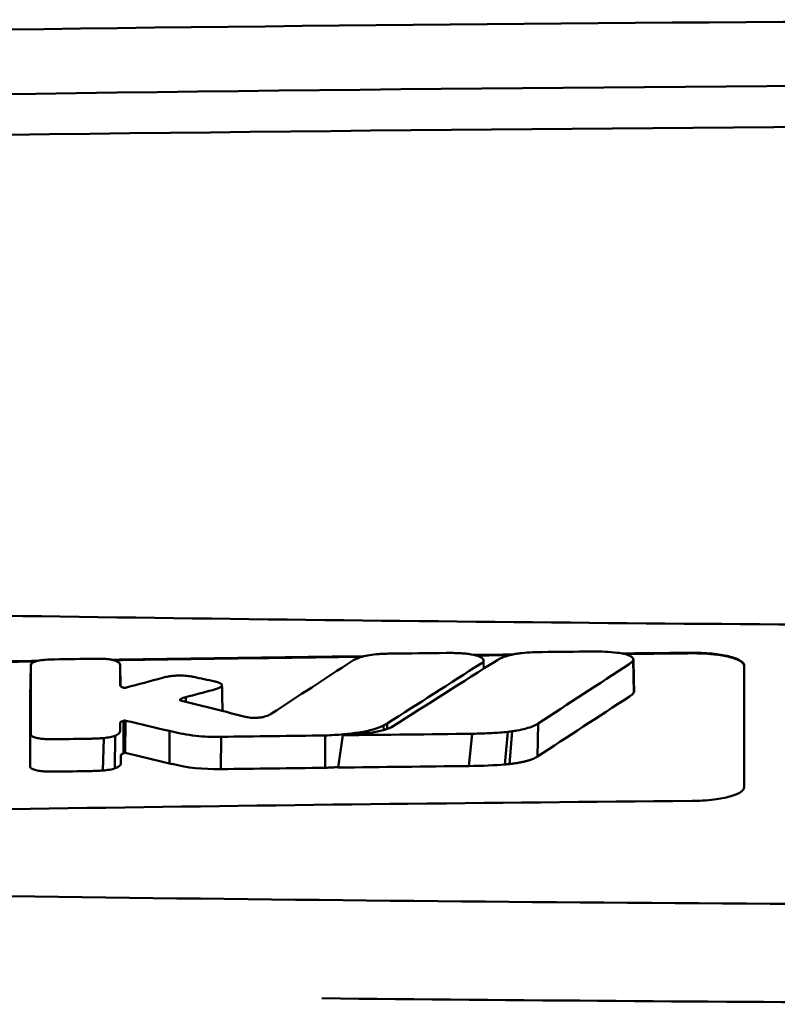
# Model space of a CAD drawing. Header units: millimetres. Extents: x 290 to 890, y 15 to 814.
# Tile 9 of 12: x 562 to 576, y 795 to 814. Entities that reach past the tile are written whole.
import ezdxf

# ---------------------------------------------------------------- set-up
doc = ezdxf.new("R2010")
doc.units = ezdxf.units.MM
doc.layers.add('Visible (ISO)', color=7, linetype='Continuous', lineweight=50)

msp = doc.modelspace()

# ---------------------------------------------------------------- linework, layer by layer
at = {"layer": 'Visible (ISO)'}
for p, q in [((573.394, 801.653), (573.404, 801.033)), ((561.905, 801.549), (561.893, 800.937)), ((563.608, 801.548), (563.617, 801.151)), ((563.61, 801.166), (563.61, 801.168)), ((564.752, 800.897), (564.752, 800.882)), ((564.858, 800.94), (564.862, 800.851)), ((563.672, 800.489), (563.67, 799.869)), ((563.693, 800.495), (563.687, 799.878)), ((563.713, 800.493), (563.707, 799.877)), ((568.699, 800.438), (568.7, 800.336)), ((571.578, 800.439), (571.564, 799.809)), ((564.552, 800.296), (564.547, 799.68)), ((568.633, 800.401), (568.634, 800.315)), ((570.323, 800.244), (570.256, 799.628)), ((571, 800.281), (570.945, 799.658)), ((571.082, 800.29), (571.035, 799.667)), ((563.295, 800.162), (563.278, 799.543)), ((563.512, 800.207), (563.509, 799.585)), ((565.532, 800.186), (565.529, 799.57)), ((567.517, 799.596), (567.517, 800.212)), ((567.767, 799.599), (567.852, 800.216))]:
    msp.add_line(p, q, dxfattribs=at)
for centre, major_axis, ratio, start_param, end_param in [((589.769, 784.63), (250.217, -0.007), 0.116796, 1.571075, 1.752137), ((589.924, 787.621), (225.492, 0.002), 0.110939, 1.570719, 1.791596), ((589.946, 787.59), (-227.223, 0), 0.106767, 4.71241, 4.92951), ((562.343, 800.164), (51.403, 0.789), 0.029133, 1.554631, 1.57023), ((273.456, -2675.779), (-235.079, 3524.364), 0.687287, 6.065929, 6.066443), ((563.565, 800.108), (25.972, -6.076), 0.015321, 1.536366, 1.568667), ((589.638, -984.049), (-1784.851, -1.513), 0.999745, 4.722363, 4.723748), ((564.597, 801.429), (6.766, -1.024), 0.083118, 5.966235, 6.005906), ((565.527, 800.189), (0.152, 0.003), 0.020884, 4.663305, 4.744135), ((589.668, -987.088), (1787.892, 0), 0.999745, 1.583186, 1.584297), ((564.71, 800.076), (1.323, -0.316), 0.311917, 4.663131, 4.702558), ((561.905, 799.62), (-0.0014, -0.0329), 0.45485, 4.797147, 4.891032), ((842.566, 1505.899), (-278.359, -706.106), 0.063886, 0.008479, 0.026829), ((590.16, -1004.379), (1804.576, 0), 0.999745, 1.583344, 1.584446), ((589.919, -985.191), (-1785.382, -1.767), 0.999745, 4.722413, 4.723807), ((403.17, 824.458), (168.534, -24.577), 0.021127, 6.155066, 6.191262)]:
    msp.add_ellipse(centre, major_axis=major_axis, ratio=ratio, start_param=start_param, end_param=end_param, dxfattribs=at)
for points, knots in [([(543.835, 802.841), (551.456, 802.654), (559.091, 802.514), (570.629, 802.373), (574.476, 802.337), (580.262, 802.302), (582.197, 802.293), (585.979, 802.281), (587.793, 802.278), (589.692, 802.277)], [0.000811, 0.000811, 0.000811, 0.000811, 2.334672, 2.334672, 3.49801, 3.49801, 4.08174, 4.08174, 4.638981, 4.638981, 4.638981, 4.638981]), ([(568.538, 801.763), (568.478, 801.759), (568.421, 801.752), (568.313, 801.735), (568.264, 801.724), (568.222, 801.712)], [-0.0377179, -0.0377179, -0.0377179, -0.0377179, -0.01935504, -0.01935504, 0, 0, 0, 0]), ([(568.776, 801.772), (568.737, 801.771), (568.697, 801.77), (568.618, 801.767), (568.578, 801.765), (568.538, 801.763)], [-0.02402213, -0.02402213, -0.02402213, -0.02402213, -0.01224647, -0.01224647, 0, 0, 0, 0]), ([(570.082, 801.78), (570.042, 801.782), (570.001, 801.783), (569.916, 801.784), (569.871, 801.784), (569.826, 801.784)], [-0.02574903, -0.02574903, -0.02574903, -0.02574903, -0.01343066, -0.01343066, 0, 0, 0, 0]), ([(570.503, 801.591), (570.519, 801.603), (570.53, 801.614), (570.541, 801.639), (570.539, 801.651), (570.52, 801.683), (570.494, 801.7), (570.416, 801.732), (570.365, 801.746), (570.27, 801.762), (570.234, 801.767), (570.159, 801.775), (570.121, 801.778), (570.082, 801.78)], [-0.1007335, -0.1007335, -0.1007335, -0.1007335, -0.0864518, -0.0864518, -0.070815, -0.070815, -0.0477471, -0.0477471, -0.0248109, -0.0248109, -0.0119957, -0.0119957, 0, 0, 0, 0]), ([(570.802, 801.649), (570.834, 801.67), (570.875, 801.689), (570.969, 801.723), (571.02, 801.738), (571.076, 801.751)], [0, 0, 0, 0, 0.0264811, 0.0264811, 0.04942684, 0.04942684, 0.04942684, 0.04942684]), ([(571.076, 801.751), (571.104, 801.758), (571.135, 801.764), (571.201, 801.774), (571.235, 801.778), (571.271, 801.782)], [0, 0, 0, 0, 0.01146668, 0.01146668, 0.02292794, 0.02292794, 0.02292794, 0.02292794]), ([(571.271, 801.782), (571.338, 801.788), (571.406, 801.793), (571.535, 801.799), (571.595, 801.801), (571.654, 801.801)], [0, 0, 0, 0, 0.02130972, 0.02130972, 0.03920168, 0.03920168, 0.03920168, 0.03920168]), ([(572.608, 801.811), (572.691, 801.812), (572.773, 801.81), (572.936, 801.803), (573.014, 801.797), (573.088, 801.788)], [0, 0, 0, 0, 0.02493845, 0.02493845, 0.04990411, 0.04990411, 0.04990411, 0.04990411]), ([(573.088, 801.788), (573.134, 801.782), (573.176, 801.775), (573.254, 801.757), (573.287, 801.747), (573.345, 801.723), (573.367, 801.709), (573.393, 801.681), (573.398, 801.667), (573.394, 801.653)], [0, 0, 0, 0, 0.01587272, 0.01587272, 0.03235839, 0.03235839, 0.05026104, 0.05026104, 0.06761699, 0.06761699, 0.06761699, 0.06761699]), ([(574.509, 801.787), (574.572, 801.787), (574.635, 801.786), (574.765, 801.781), (574.833, 801.777), (575.013, 801.759), (575.119, 801.742), (575.297, 801.7), (575.369, 801.675), (575.449, 801.631), (575.471, 801.614), (575.501, 801.579), (575.509, 801.562), (575.509, 801.544)], [0.000001, 0.000001, 0.000001, 0.000001, 0.0189524, 0.0189524, 0.0399692, 0.0399692, 0.0779065, 0.0779065, 0.1155872, 0.1155872, 0.137348, 0.137348, 0.1589354, 0.1589354, 0.1589354, 0.1589354]), ([(574.509, 801.777), (574.574, 801.777), (574.639, 801.776), (574.78, 801.77), (574.855, 801.765), (575.039, 801.745), (575.141, 801.728), (575.311, 801.685), (575.378, 801.661), (575.453, 801.618), (575.474, 801.601), (575.502, 801.568), (575.509, 801.551), (575.509, 801.534)], [0.000001, 0.000001, 0.000001, 0.000001, 0.0196149, 0.0196149, 0.0431871, 0.0431871, 0.0806063, 0.0806063, 0.1171477, 0.1171477, 0.1383045, 0.1383045, 0.1589286, 0.1589286, 0.1589286, 0.1589286]), ([(561.909, 801.567), (561.908, 801.564), (561.907, 801.561), (561.906, 801.555), (561.905, 801.552), (561.905, 801.549)], [-0.007314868, -0.007314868, -0.007314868, -0.007314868, -0.003657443, -0.003657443, 0, 0, 0, 0]), ([(562.229, 801.658), (562.181, 801.655), (562.136, 801.65), (562.051, 801.637), (562.014, 801.628), (561.962, 801.61), (561.944, 801.601), (561.919, 801.585), (561.912, 801.576), (561.909, 801.567)], [-0.05113032, -0.05113032, -0.05113032, -0.05113032, -0.03661036, -0.03661036, -0.02158494, -0.02158494, -0.01046232, -0.01046232, 0, 0, 0, 0]), ([(562.349, 801.662), (562.329, 801.661), (562.309, 801.661), (562.269, 801.66), (562.249, 801.659), (562.229, 801.658)], [-0.0120578, -0.0120578, -0.0120578, -0.0120578, -0.00602891, -0.00602891, 0, 0, 0, 0]), ([(563.271, 801.673), (563.252, 801.674), (563.234, 801.674), (563.193, 801.674), (563.172, 801.674), (563.151, 801.674)], [-0.01208774, -0.01208774, -0.01208774, -0.01208774, -0.00635487, -0.00635487, 0, 0, 0, 0]), ([(563.546, 801.624), (563.533, 801.63), (563.518, 801.636), (563.482, 801.647), (563.461, 801.652), (563.413, 801.661), (563.386, 801.665), (563.33, 801.67), (563.301, 801.672), (563.271, 801.673)], [-0.03642364, -0.03642364, -0.03642364, -0.03642364, -0.02759296, -0.02759296, -0.01849049, -0.01849049, -0.00911385, -0.00911385, 0, 0, 0, 0]), ([(563.608, 801.548), (563.608, 801.561), (563.604, 801.574), (563.583, 801.6), (563.567, 801.612), (563.546, 801.624)], [-0.03215724, -0.03215724, -0.03215724, -0.03215724, -0.01616009, -0.01616009, 0, 0, 0, 0]), ([(568.222, 801.712), (568.179, 801.699), (568.142, 801.685), (568.077, 801.657), (568.051, 801.643), (568.028, 801.628)], [-0.03864588, -0.03864588, -0.03864588, -0.03864588, -0.01880031, -0.01880031, 0, 0, 0, 0]), ([(570.49, 801.583), (570.493, 801.585), (570.495, 801.586), (570.499, 801.589), (570.501, 801.59), (570.503, 801.591)], [-0.003491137, -0.003491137, -0.003491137, -0.003491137, -0.001745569, -0.001745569, 0, 0, 0, 0]), ([(573.394, 801.653), (573.389, 801.639), (573.38, 801.625), (573.353, 801.597), (573.335, 801.583), (573.314, 801.57)], [0, 0, 0, 0, 0.01712312, 0.01712312, 0.03473945, 0.03473945, 0.03473945, 0.03473945]), ([(564.506, 801.331), (564.49, 801.328), (564.475, 801.325), (564.443, 801.318), (564.428, 801.314), (564.413, 801.31)], [-0.01248959, -0.01248959, -0.01248959, -0.01248959, -0.006512, -0.006512, 0, 0, 0, 0]), ([(564.967, 801.336), (564.931, 801.342), (564.891, 801.347), (564.802, 801.353), (564.754, 801.354), (564.669, 801.351), (564.632, 801.349), (564.565, 801.341), (564.534, 801.337), (564.506, 801.331)], [-0.0498323, -0.0498323, -0.0498323, -0.0498323, -0.03617176, -0.03617176, -0.02170588, -0.02170588, -0.0105717, -0.0105717, 0, 0, 0, 0]), ([(565.012, 801.327), (565.005, 801.329), (564.997, 801.33), (564.982, 801.333), (564.975, 801.335), (564.967, 801.336)], [-0.005954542, -0.005954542, -0.005954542, -0.005954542, -0.00297727, -0.00297727, 0, 0, 0, 0]), ([(565.446, 801.233), (565.44, 801.234), (565.435, 801.236), (565.423, 801.238), (565.417, 801.24), (565.411, 801.241)], [-0.00490164, -0.00490164, -0.00490164, -0.00490164, -0.002450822, -0.002450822, 0, 0, 0, 0]), ([(565.512, 801.127), (565.528, 801.136), (565.539, 801.145), (565.551, 801.164), (565.552, 801.174), (565.54, 801.193), (565.528, 801.202), (565.494, 801.219), (565.472, 801.227), (565.446, 801.233)], [-0.04671997, -0.04671997, -0.04671997, -0.04671997, -0.03538139, -0.03538139, -0.02350504, -0.02350504, -0.01139688, -0.01139688, 0, 0, 0, 0]), ([(563.678, 801.122), (563.672, 801.124), (563.664, 801.126), (563.648, 801.131), (563.641, 801.134), (563.631, 801.14), (563.627, 801.142), (563.614, 801.151), (563.61, 801.159), (563.61, 801.166)], [-0.02048694, -0.02048694, -0.02048694, -0.02048694, -0.01661307, -0.01661307, -0.01236262, -0.01236262, -0.00927922, -0.00927922, 0, 0, 0, 0]), ([(563.715, 801.122), (563.713, 801.122), (563.71, 801.122), (563.704, 801.121), (563.701, 801.121), (563.697, 801.121), (563.697, 801.121), (563.696, 801.121), (563.696, 801.121), (563.695, 801.121), (563.694, 801.121), (563.691, 801.121), (563.688, 801.121), (563.682, 801.122), (563.68, 801.122), (563.678, 801.122)], [-0.004606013, -0.004606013, -0.004606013, -0.004606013, -0.003438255, -0.003438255, -0.002112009, -0.002112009, -0.002029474, -0.002029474, -0.001947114, -0.001947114, -0.001614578, -0.001614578, -0.000682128, -0.000682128, 0, 0, 0, 0]), ([(563.729, 801.125), (563.726, 801.125), (563.724, 801.124), (563.72, 801.123), (563.717, 801.123), (563.715, 801.122)], [-0.00169855, -0.00169855, -0.00169855, -0.00169855, -0.000849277, -0.000849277, 0, 0, 0, 0]), ([(565.37, 801.076), (565.398, 801.084), (565.424, 801.092), (565.472, 801.109), (565.493, 801.118), (565.512, 801.127)], [-0.02471221, -0.02471221, -0.02471221, -0.02471221, -0.01263472, -0.01263472, 0, 0, 0, 0]), ([(573.404, 801.033), (573.395, 801.018), (573.383, 801.004), (573.353, 800.976), (573.334, 800.962), (573.313, 800.949)], [0, 0, 0, 0, 0.01745385, 0.01745385, 0.03518305, 0.03518305, 0.03518305, 0.03518305]), ([(564.757, 800.88), (564.752, 800.882), (564.749, 800.885), (564.747, 800.891), (564.749, 800.894), (564.752, 800.897)], [-0.0073251, -0.0073251, -0.0073251, -0.0073251, -0.003944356, -0.003944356, 0, 0, 0, 0]), ([(564.752, 800.897), (564.756, 800.9), (564.76, 800.903), (564.771, 800.91), (564.777, 800.913), (564.788, 800.918), (564.793, 800.92), (564.816, 800.929), (564.836, 800.935), (564.858, 800.94)], [-0.02035992, -0.02035992, -0.02035992, -0.02035992, -0.01645196, -0.01645196, -0.0122888, -0.0122888, -0.00943827, -0.00943827, 0, 0, 0, 0]), ([(564.781, 800.871), (564.776, 800.872), (564.772, 800.874), (564.764, 800.877), (564.76, 800.878), (564.757, 800.88)], [-0.004403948, -0.004403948, -0.004403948, -0.004403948, -0.002275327, -0.002275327, 0, 0, 0, 0]), ([(566.493, 800.627), (566.476, 800.615), (566.455, 800.605), (566.404, 800.583), (566.373, 800.573), (566.336, 800.563)], [-0.02994324, -0.02994324, -0.02994324, -0.02994324, -0.01548431, -0.01548431, 0, 0, 0, 0]), ([(563.609, 800.451), (563.609, 800.455), (563.61, 800.459), (563.617, 800.468), (563.623, 800.471), (563.635, 800.477), (563.639, 800.478), (563.654, 800.484), (563.665, 800.486), (563.672, 800.489)], [-0.01251254, -0.01251254, -0.01251254, -0.01251254, -0.00901213, -0.00901213, -0.00544118, -0.00544118, -0.00386807, -0.00386807, 0, 0, 0, 0]), ([(563.609, 800.3), (563.609, 800.313), (563.609, 800.335), (563.609, 800.35), (563.609, 800.363), (563.609, 800.401), (563.609, 800.426), (563.609, 800.451)], [0, 0, 0, 0, 0.0162879, 0.0162879, 0.0977077, 0.0977077, 0.2605668, 0.2605668, 0.2605668, 0.2605668]), ([(563.672, 800.489), (563.675, 800.49), (563.679, 800.491), (563.686, 800.493), (563.69, 800.494), (563.693, 800.495)], [-0.00300659, -0.00300659, -0.00300659, -0.00300659, -0.001503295, -0.001503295, 0, 0, 0, 0]), ([(563.693, 800.495), (563.694, 800.495), (563.696, 800.495), (563.7, 800.495), (563.701, 800.495), (563.703, 800.495), (563.703, 800.495), (563.703, 800.495), (563.703, 800.495), (563.703, 800.495), (563.703, 800.495), (563.704, 800.495), (563.705, 800.495), (563.707, 800.495), (563.709, 800.494), (563.711, 800.494), (563.712, 800.493), (563.713, 800.493)], [-0.002281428, -0.002281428, -0.002281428, -0.002281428, -0.001665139, -0.001665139, -0.001287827, -0.001287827, -0.001274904, -0.001274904, -0.00126194, -0.00126194, -0.001209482, -0.001209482, -0.000987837, -0.000987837, -0.000549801, -0.000549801, 0, 0, 0, 0]), ([(566.043, 800.558), (566.04, 800.558), (566.036, 800.559), (566.03, 800.561), (566.026, 800.562), (566.023, 800.562)], [-0.002881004, -0.002881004, -0.002881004, -0.002881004, -0.001440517, -0.001440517, 0, 0, 0, 0]), ([(566.336, 800.563), (566.325, 800.561), (566.313, 800.558), (566.286, 800.554), (566.271, 800.552), (566.23, 800.548), (566.203, 800.546), (566.151, 800.546), (566.126, 800.547), (566.081, 800.551), (566.061, 800.554), (566.043, 800.558)], [-0.03228767, -0.03228767, -0.03228767, -0.03228767, -0.02770248, -0.02770248, -0.02275386, -0.02275386, -0.01468895, -0.01468895, -0.00707707, -0.00707707, 0, 0, 0, 0]), ([(568.633, 800.401), (568.645, 800.408), (568.656, 800.414), (568.678, 800.426), (568.689, 800.432), (568.699, 800.438)], [-0.01617209, -0.01617209, -0.01617209, -0.01617209, -0.00808599, -0.00808599, 0, 0, 0, 0]), ([(571.578, 800.439), (571.552, 800.421), (571.522, 800.405), (571.483, 800.388), (571.444, 800.372), (571.4, 800.357), (571.348, 800.343), (571.296, 800.329), (571.237, 800.316), (571.175, 800.305), (571.145, 800.3), (571.113, 800.295), (571.082, 800.29)], [0, 0, 0, 0, 0.2297075, 0.2297075, 0.2297075, 0.4574814, 0.4574814, 0.4574814, 0.6826089, 0.6826089, 0.6826089, 0.7908188, 0.7908188, 0.7908188, 0.7908188]), ([(563.512, 800.207), (563.547, 800.222), (563.572, 800.238), (563.602, 800.269), (563.609, 800.284), (563.609, 800.3)], [-0.03917193, -0.03917193, -0.03917193, -0.03917193, -0.0186408, -0.0186408, 0, 0, 0, 0]), ([(564.603, 800.284), (564.732, 800.252), (564.88, 800.223), (565.124, 800.197), (565.201, 800.191), (565.36, 800.185), (565.44, 800.184), (565.52, 800.186)], [-0.105367, -0.105367, -0.105367, -0.105367, -0.0488724, -0.0488724, -0.0241035, -0.0241035, 0, 0, 0, 0]), ([(567.517, 800.212), (567.635, 800.216), (567.753, 800.223), (567.97, 800.243), (568.07, 800.254), (568.263, 800.285), (568.353, 800.304), (568.513, 800.349), (568.579, 800.374), (568.633, 800.401)], [-0.1396927, -0.1396927, -0.1396927, -0.1396927, -0.1039474, -0.1039474, -0.0713068, -0.0713068, -0.0361761, -0.0361761, 0, 0, 0, 0]), ([(567.852, 800.216), (567.957, 800.22), (568.062, 800.227), (568.251, 800.245), (568.337, 800.255), (568.507, 800.283), (568.586, 800.3), (568.72, 800.341), (568.773, 800.364), (568.812, 800.388)], [0, 0, 0, 0, 0.0316908, 0.0316908, 0.0599134, 0.0599134, 0.0913031, 0.0913031, 0.1228865, 0.1228865, 0.1228865, 0.1228865]), ([(571, 800.281), (570.903, 800.27), (570.799, 800.263), (570.574, 800.251), (570.447, 800.246), (570.323, 800.244)], [0, 0, 0, 0, 0.0313472, 0.0313472, 0.06861154, 0.06861154, 0.06861154, 0.06861154]), ([(561.902, 800.229), (561.903, 800.219), (561.91, 800.208), (561.939, 800.189), (561.961, 800.179), (562.014, 800.164), (562.043, 800.158), (562.107, 800.149), (562.141, 800.145), (562.177, 800.143)], [-0.04908253, -0.04908253, -0.04908253, -0.04908253, -0.03649581, -0.03649581, -0.02308132, -0.02308132, -0.01125263, -0.01125263, 0, 0, 0, 0]), ([(562.177, 800.143), (562.21, 800.141), (562.244, 800.14), (562.312, 800.139), (562.348, 800.139), (562.383, 800.139)], [-0.02088223, -0.02088223, -0.02088223, -0.02088223, -0.01062105, -0.01062105, 0, 0, 0, 0]), ([(563.061, 800.15), (563.099, 800.15), (563.138, 800.152), (563.216, 800.155), (563.256, 800.158), (563.295, 800.162)], [-0.02385699, -0.02385699, -0.02385699, -0.02385699, -0.01223524, -0.01223524, 0, 0, 0, 0]), ([(563.295, 800.162), (563.338, 800.166), (563.379, 800.172), (563.454, 800.187), (563.487, 800.196), (563.512, 800.207)], [-0.02836789, -0.02836789, -0.02836789, -0.02836789, -0.01466479, -0.01466479, 0, 0, 0, 0]), ([(563.621, 799.829), (563.621, 799.831), (563.621, 799.834), (563.622, 799.836), (563.623, 799.839), (563.625, 799.841), (563.627, 799.844), (563.629, 799.846), (563.631, 799.847), (563.633, 799.849), (563.634, 799.85), (563.636, 799.851), (563.637, 799.852), (563.639, 799.853), (563.641, 799.854), (563.643, 799.856), (563.645, 799.857), (563.647, 799.858), (563.649, 799.859), (563.651, 799.86), (563.653, 799.861), (563.656, 799.862), (563.658, 799.863), (563.66, 799.864), (563.662, 799.865), (563.665, 799.866), (563.668, 799.868), (563.67, 799.869)], [0, 0, 0, 0, 0.0303952, 0.0303952, 0.0303952, 0.062529, 0.062529, 0.062529, 0.0836646, 0.0836646, 0.0836646, 0.0973848, 0.0973848, 0.0973848, 0.1111615, 0.1111615, 0.1111615, 0.1249801, 0.1249801, 0.1249801, 0.1388281, 0.1388281, 0.1388281, 0.1526703, 0.1526703, 0.1526703, 0.1727383, 0.1727383, 0.1727383, 0.1727383]), ([(563.67, 799.869), (563.673, 799.871), (563.676, 799.872), (563.681, 799.875), (563.684, 799.876), (563.687, 799.878)], [-0.003660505, -0.003660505, -0.003660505, -0.003660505, -0.001830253, -0.001830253, 0, 0, 0, 0]), ([(563.687, 799.878), (563.687, 799.878), (563.687, 799.878), (563.687, 799.878), (563.687, 799.878), (563.687, 799.878), (563.687, 799.878), (563.687, 799.878), (563.687, 799.878), (563.687, 799.878), (563.687, 799.878), (563.687, 799.878), (563.687, 799.878), (563.687, 799.878), (563.687, 799.878), (563.687, 799.878), (563.687, 799.878), (563.687, 799.878), (563.687, 799.878), (563.688, 799.878), (563.688, 799.878), (563.688, 799.878), (563.688, 799.878), (563.688, 799.878), (563.688, 799.878), (563.688, 799.878), (563.688, 799.878), (563.688, 799.878), (563.688, 799.878), (563.688, 799.878), (563.688, 799.878), (563.688, 799.878), (563.688, 799.878), (563.688, 799.878), (563.689, 799.878), (563.689, 799.878), (563.689, 799.878), (563.689, 799.878), (563.689, 799.878), (563.689, 799.878), (563.689, 799.878), (563.689, 799.878), (563.689, 799.878), (563.69, 799.878), (563.69, 799.878), (563.69, 799.878), (563.69, 799.878), (563.69, 799.878), (563.69, 799.878), (563.69, 799.878), (563.691, 799.878), (563.691, 799.878), (563.691, 799.878), (563.691, 799.878), (563.691, 799.878), (563.691, 799.878), (563.692, 799.878), (563.692, 799.878), (563.692, 799.878), (563.692, 799.878), (563.692, 799.878), (563.693, 799.878), (563.693, 799.879), (563.693, 799.879), (563.693, 799.879), (563.693, 799.879), (563.693, 799.879), (563.694, 799.879), (563.694, 799.879), (563.694, 799.879), (563.694, 799.879), (563.694, 799.879), (563.694, 799.879), (563.694, 799.879), (563.695, 799.879), (563.695, 799.879), (563.695, 799.879), (563.695, 799.879), (563.695, 799.879), (563.695, 799.879), (563.696, 799.879), (563.696, 799.879), (563.696, 799.879), (563.696, 799.879), (563.696, 799.879), (563.697, 799.879), (563.697, 799.879), (563.697, 799.879), (563.697, 799.879), (563.697, 799.879), (563.697, 799.879), (563.698, 799.879), (563.698, 799.879), (563.698, 799.879), (563.698, 799.878), (563.698, 799.878), (563.698, 799.878), (563.699, 799.878), (563.699, 799.878), (563.699, 799.878), (563.699, 799.878), (563.699, 799.878), (563.699, 799.878), (563.7, 799.878), (563.7, 799.878), (563.7, 799.878), (563.7, 799.878), (563.7, 799.878), (563.7, 799.878), (563.701, 799.878), (563.701, 799.878), (563.701, 799.878), (563.701, 799.878), (563.701, 799.878), (563.701, 799.878), (563.701, 799.878), (563.702, 799.878), (563.702, 799.878), (563.702, 799.878), (563.702, 799.878), (563.702, 799.878), (563.703, 799.878), (563.703, 799.878), (563.703, 799.878), (563.703, 799.878), (563.703, 799.878), (563.704, 799.878), (563.704, 799.878), (563.704, 799.878), (563.704, 799.878), (563.704, 799.877), (563.705, 799.877), (563.705, 799.877), (563.705, 799.877), (563.705, 799.877), (563.705, 799.877), (563.705, 799.877), (563.706, 799.877), (563.706, 799.877), (563.706, 799.877), (563.706, 799.877), (563.706, 799.877), (563.707, 799.877), (563.707, 799.877), (563.707, 799.877), (563.707, 799.877), (563.707, 799.877), (563.707, 799.877)], [0, 0, 0, 0, 0.00010092, 0.00010092, 0.00010092, 0.00021421, 0.00021421, 0.00021421, 0.00034191, 0.00034191, 0.00034191, 0.00048614, 0.00048614, 0.00048614, 0.0006491, 0.0006491, 0.0006491, 0.00083295, 0.00083295, 0.00083295, 0.0010398, 0.0010398, 0.0010398, 0.00127155, 0.00127155, 0.00127155, 0.00152985, 0.00152985, 0.00152985, 0.00181601, 0.00181601, 0.00181601, 0.00213099, 0.00213099, 0.00213099, 0.00247531, 0.00247531, 0.00247531, 0.00284913, 0.00284913, 0.00284913, 0.0032522, 0.0032522, 0.0032522, 0.00368392, 0.00368392, 0.00368392, 0.00414337, 0.00414337, 0.00414337, 0.00462932, 0.00462932, 0.00462932, 0.00514025, 0.00514025, 0.00514025, 0.00567435, 0.00567435, 0.00567435, 0.00622948, 0.00622948, 0.00622948, 0.00680328, 0.00680328, 0.00680328, 0.00722748, 0.00722748, 0.00722748, 0.00765639, 0.00765639, 0.00765639, 0.00809021, 0.00809021, 0.00809021, 0.00853045, 0.00853045, 0.00853045, 0.00898118, 0.00898118, 0.00898118, 0.00944983, 0.00944983, 0.00944983, 0.01019771, 0.01019771, 0.01019771, 0.01072731, 0.01072731, 0.01072731, 0.01127043, 0.01127043, 0.01127043, 0.01182038, 0.01182038, 0.01182038, 0.01237373, 0.01237373, 0.01237373, 0.01292903, 0.01292903, 0.01292903, 0.01348579, 0.01348579, 0.01348579, 0.01404385, 0.01404385, 0.01404385, 0.01460318, 0.01460318, 0.01460318, 0.01516377, 0.01516377, 0.01516377, 0.01572559, 0.01572559, 0.01572559, 0.01628856, 0.01628856, 0.01628856, 0.01719056, 0.01719056, 0.01719056, 0.01809498, 0.01809498, 0.01809498, 0.01900069, 0.01900069, 0.01900069, 0.01990628, 0.01990628, 0.01990628, 0.02081008, 0.02081008, 0.02081008, 0.02171014, 0.02171014, 0.02171014, 0.0226042, 0.0226042, 0.0226042, 0.02403673, 0.02403673, 0.02403673, 0.02490235, 0.02490235, 0.02490235, 0.02514715, 0.02514715, 0.02514715, 0.02514715]), ([(563.621, 799.677), (563.621, 799.69), (563.621, 799.712), (563.621, 799.727), (563.621, 799.74), (563.621, 799.778), (563.621, 799.803), (563.621, 799.829)], [0, 0, 0, 0, 0.0163048, 0.0163048, 0.0978171, 0.0978171, 0.2608531, 0.2608531, 0.2608531, 0.2608531]), ([(571.564, 799.809), (571.554, 799.802), (571.543, 799.795), (571.53, 799.789), (571.518, 799.782), (571.504, 799.775), (571.489, 799.768), (571.474, 799.762), (571.459, 799.756), (571.441, 799.749), (571.424, 799.743), (571.405, 799.737), (571.385, 799.731), (571.365, 799.726), (571.344, 799.72), (571.322, 799.715), (571.3, 799.71), (571.277, 799.705), (571.253, 799.7), (571.229, 799.695), (571.204, 799.691), (571.179, 799.686), (571.153, 799.682), (571.126, 799.678), (571.099, 799.675), (571.078, 799.672), (571.056, 799.669), (571.035, 799.667)], [0, 0, 0, 0, 0.0909424, 0.0909424, 0.0909424, 0.1817542, 0.1817542, 0.1817542, 0.2723918, 0.2723918, 0.2723918, 0.3628196, 0.3628196, 0.3628196, 0.4530191, 0.4530191, 0.4530191, 0.5429943, 0.5429943, 0.5429943, 0.6327704, 0.6327704, 0.6327704, 0.7223865, 0.7223865, 0.7223865, 0.7930355, 0.7930355, 0.7930355, 0.7930355]), ([(561.89, 799.615), (561.89, 799.605), (561.897, 799.596), (561.921, 799.577), (561.94, 799.568), (561.989, 799.552), (562.019, 799.545), (562.085, 799.534), (562.121, 799.53), (562.158, 799.527)], [-0.04924341, -0.04924341, -0.04924341, -0.04924341, -0.03730774, -0.03730774, -0.02457836, -0.02457836, -0.01203215, -0.01203215, 0, 0, 0, 0]), ([(562.158, 799.527), (562.193, 799.525), (562.228, 799.523), (562.297, 799.522), (562.33, 799.522), (562.363, 799.522)], [-0.02086728, -0.02086728, -0.02086728, -0.02086728, -0.01001262, -0.01001262, 0, 0, 0, 0]), ([(563.041, 799.533), (563.081, 799.534), (563.121, 799.535), (563.2, 799.538), (563.239, 799.54), (563.278, 799.543)], [-0.02395861, -0.02395861, -0.02395861, -0.02395861, -0.01199304, -0.01199304, 0, 0, 0, 0]), ([(563.278, 799.543), (563.324, 799.547), (563.367, 799.552), (563.446, 799.566), (563.481, 799.575), (563.509, 799.585)], [-0.02856182, -0.02856182, -0.02856182, -0.02856182, -0.01439277, -0.01439277, 0, 0, 0, 0]), ([(563.509, 799.585), (563.546, 799.598), (563.574, 799.613), (563.612, 799.644), (563.621, 799.66), (563.621, 799.677)], [-0.0393647, -0.0393647, -0.0393647, -0.0393647, -0.02005998, -0.02005998, 0, 0, 0, 0]), ([(567.517, 799.596), (567.539, 799.597), (567.558, 799.597), (567.58, 799.598), (567.602, 799.599), (567.621, 799.6), (567.643, 799.601), (567.664, 799.603), (567.683, 799.604), (567.705, 799.605), (567.727, 799.606), (567.746, 799.608), (567.767, 799.609), (567.768, 799.609), (567.768, 799.609), (567.769, 799.609)], [0, 0, 0, 0, 0.0666108, 0.0666108, 0.0666108, 0.1332483, 0.1332483, 0.1332483, 0.1998749, 0.1998749, 0.1998749, 0.2664632, 0.2664632, 0.2664632, 0.2681614, 0.2681614, 0.2681614, 0.2681614]), ([(571.035, 799.667), (571.016, 799.665), (570.996, 799.663), (570.977, 799.661), (570.967, 799.66), (570.956, 799.659), (570.945, 799.658)], [0, 0, 0, 0, 0.05948342, 0.05948342, 0.05948342, 0.09287765, 0.09287765, 0.09287765, 0.09287765]), ([(575.509, 799.223), (575.509, 799.19), (575.483, 799.157), (575.386, 799.097), (575.319, 799.071), (575.15, 799.025), (575.049, 799.005), (574.865, 798.982), (574.79, 798.975), (574.645, 798.966), (574.577, 798.964), (574.509, 798.963)], [0.000001, 0.000001, 0.000001, 0.000001, 0.0401743, 0.0401743, 0.0774188, 0.0774188, 0.1148795, 0.1148795, 0.138742, 0.138742, 0.1592822, 0.1592822, 0.1592822, 0.1592822]), ([(574.509, 798.963), (570.664, 798.931), (566.822, 798.886), (559.111, 798.771), (555.246, 798.702), (551.38, 798.62)], [0.000001, 0.000001, 0.000001, 0.000001, 1.153366, 1.153366, 2.313577, 2.313577, 2.313577, 2.313577]), ([(589.614, 796.957), (579.929, 796.959), (570.25, 797.026), (550.922, 797.291), (541.292, 797.49), (531.788, 797.754)], [0.032666, 0.032666, 0.032666, 0.032666, 2.938218, 2.938218, 5.868286, 5.868286, 5.868286, 5.868286])]:
    msp.add_open_spline(points, degree=3, knots=knots, dxfattribs=at)
for points in [[(569.826, 801.784), (569.476, 801.78), (569.126, 801.776), (568.776, 801.772)], [(570.358, 801.746), (570.6, 801.748), (570.843, 801.751), (571.086, 801.754)], [(571.654, 801.801), (571.972, 801.805), (572.29, 801.808), (572.608, 801.811)], [(573.175, 801.775), (573.619, 801.779), (574.064, 801.783), (574.509, 801.787)], [(573.219, 801.765), (573.649, 801.769), (574.079, 801.773), (574.509, 801.777)], [(561.068, 801.618), (561.392, 801.623), (561.717, 801.628), (562.041, 801.633)], [(561.121, 801.609), (561.414, 801.613), (561.707, 801.618), (562.001, 801.623)], [(563.446, 801.655), (565.049, 801.679), (566.652, 801.701), (568.255, 801.721)], [(563.486, 801.646), (565.064, 801.669), (566.641, 801.691), (568.218, 801.711)], [(568.028, 801.628), (567.517, 801.295), (567.005, 800.96), (566.493, 800.627)], [(568.699, 800.438), (569.296, 800.82), (569.893, 801.202), (570.49, 801.583)], [(568.812, 800.388), (569.477, 800.81), (570.137, 801.228), (570.802, 801.649)], [(570.396, 801.736), (570.611, 801.738), (570.827, 801.741), (571.043, 801.743)], [(570.538, 801.643), (570.539, 801.59), (570.541, 801.537), (570.542, 801.484)], [(573.314, 801.57), (572.736, 801.194), (572.155, 800.815), (571.578, 800.439)], [(573.396, 801.663), (573.4, 801.459), (573.404, 801.255), (573.409, 801.052)], [(561.905, 801.549), (561.904, 801.11), (561.903, 800.671), (561.902, 800.232)], [(563.61, 801.168), (563.609, 801.295), (563.609, 801.421), (563.608, 801.548)], [(575.509, 801.544), (575.509, 800.771), (575.509, 799.996), (575.509, 799.223)], [(564.413, 801.31), (564.185, 801.248), (563.957, 801.187), (563.729, 801.125)], [(565.411, 801.241), (565.278, 801.27), (565.145, 801.298), (565.012, 801.327)], [(564.858, 800.94), (565.029, 800.986), (565.199, 801.031), (565.37, 801.076)], [(565.55, 801.17), (565.553, 801.006), (565.556, 800.842), (565.56, 800.678)], [(573.409, 801.052), (573.409, 801.045), (573.407, 801.039), (573.404, 801.033)], [(561.893, 800.937), (561.892, 800.498), (561.891, 800.057), (561.89, 799.618)], [(573.313, 800.949), (572.731, 800.57), (572.146, 800.188), (571.564, 799.809)], [(564.552, 800.296), (564.569, 800.292), (564.586, 800.288), (564.603, 800.284)], [(561.902, 800.232), (561.902, 800.231), (561.902, 800.23), (561.902, 800.229)], [(562.383, 800.139), (562.609, 800.143), (562.835, 800.146), (563.061, 800.15)], [(563.707, 799.877), (563.987, 799.811), (564.267, 799.746), (564.547, 799.68)], [(562.363, 799.522), (562.588, 799.526), (562.816, 799.529), (563.041, 799.533)], [(565.517, 799.569), (565.521, 799.569), (565.525, 799.57), (565.529, 799.57)], [(589.941, 795.087), (582.434, 795.087), (574.931, 795.125), (567.457, 795.201)]]:
    msp.add_open_spline(points, degree=3, dxfattribs=at)

doc.saveas('drawing.dxf')
